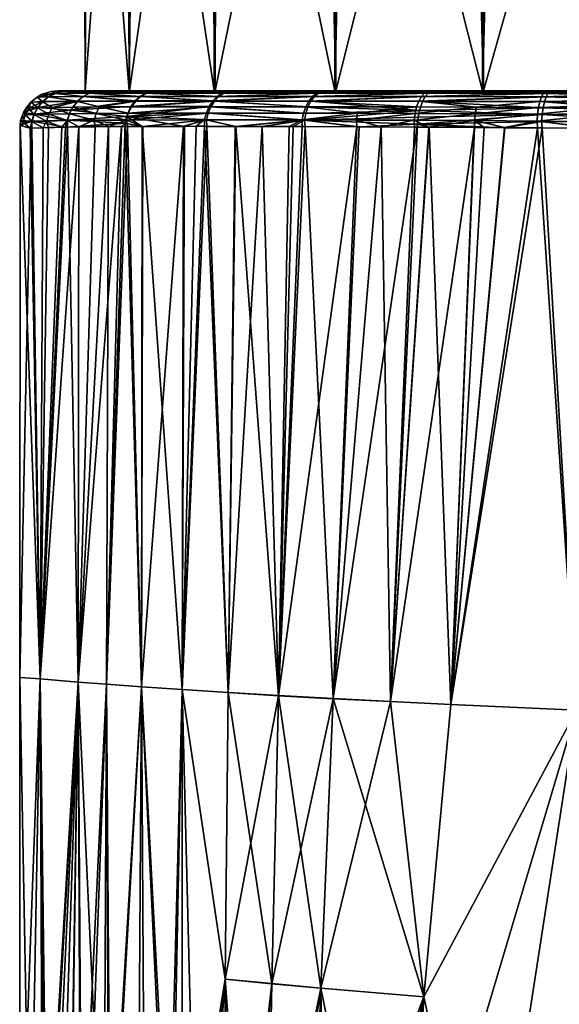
# Model space of a CAD drawing. Extents: x -0.107 to 0.107, y -0.225 to -0.001.
# Tile 181 of 232: x -0.094 to -0.08, y -0.085 to -0.059. Entities that reach past the tile are written whole.
import ezdxf

# ---------------------------------------------------------------- set-up
doc = ezdxf.new("R2010")
doc.units = 0
doc.layers.add('mesh', color=7, linetype='CONTINUOUS')

msp = doc.modelspace()

# ---------------------------------------------------------------- meshes
at = {"layer": 'mesh'}
mesh = msp.add_polyface(dxfattribs=at)
corners = [(-0.090861, -0.060919, 0.005951), (-0.092452, -0.060919, 0.002649), (-0.092025, -0.060919, 0.001622), (-0.091681, -0.060919, 0.005567), (-0.091574, -0.060919, 0.005796), (-0.085775, -0.046668, 0.012766), (-0.085761, -0.046919, 0.01275), (-0.088581, -0.046919, 0.009799), (-0.088876, -0.046668, 0.009521), (-0.088859, -0.046919, 0.009508), (-0.090819, -0.046919, 0.005928), (-0.091032, -0.046668, 0.005583), (-0.091012, -0.046919, 0.005575), (-0.091978, -0.046919, 0.00161), (-0.092095, -0.046668, 0.001222), (-0.092074, -0.046919, 0.001219), (-0.091981, -0.046919, -0.002861), (-0.091993, -0.046668, -0.003266), (-0.091972, -0.046919, -0.003263), (-0.090827, -0.046919, -0.00718), (-0.090733, -0.046668, -0.007575), (-0.090714, -0.046919, -0.007566), (-0.088593, -0.046919, -0.011054), (-0.088401, -0.046668, -0.011411), (-0.088384, -0.046919, -0.011397), (-0.085434, -0.046919, -0.014217), (-0.090873, -0.060919, -0.007194), (-0.088635, -0.060919, -0.011079), (-0.085467, -0.060919, -0.014252), (-0.088616, -0.060919, 0.009832), (-0.092029, -0.060919, -0.002862), (-0.08811, -0.060919, -0.012699), (-0.085682, -0.060919, -0.014878), (-0.090113, -0.060919, -0.010052), (-0.091539, -0.060919, -0.007215)]
mesh.append_faces([[corners[k] for k in face] for face in [(0, 1, 2, 2), (0, 3, 1, 1), (4, 3, 0, 0), (5, 6, 7, 7), (8, 9, 10, 10), (7, 9, 8, 8), (11, 12, 13, 13), (14, 15, 16, 16), (17, 18, 19, 19), (20, 21, 22, 22), (23, 24, 25, 25), (21, 26, 27, 27), (27, 22, 21, 21), (27, 24, 22, 22), (28, 24, 27, 27), (28, 25, 24, 24), (29, 7, 6, 6), (29, 9, 7, 7), (0, 9, 29, 29), (0, 10, 9, 9), (0, 12, 10, 10), (2, 12, 0, 0), (2, 13, 12, 12), (2, 15, 13, 13), (30, 15, 2, 2), (30, 16, 15, 15), (30, 18, 16, 16), (26, 18, 30, 30), (26, 19, 18, 18), (21, 19, 26, 26), (27, 31, 32, 32), (27, 33, 31, 31), (26, 33, 27, 27), (26, 34, 33, 33)]])
mesh = msp.add_polyface(dxfattribs=at)
corners = [(-0.085841, -0.060933, 0.013705), (-0.085715, -0.060919, 0.013534), (-0.083337, -0.060919, 0.01508), (-0.086139, -0.060919, 0.013258), (-0.079937, -0.060934, 0.016619), (-0.080354, -0.060919, 0.016313), (-0.079882, -0.060919, 0.016413), (-0.08303, -0.060933, 0.015436), (-0.082939, -0.060919, 0.015245), (-0.081558, -0.060919, 0.015238), (-0.085442, -0.060919, 0.013), (-0.076665, -0.060919, -0.018308), (-0.077256, -0.060919, -0.017661), (-0.081586, -0.060919, -0.016497), (-0.085467, -0.060919, -0.014252), (-0.082872, -0.060919, -0.016587), (-0.07763, -0.046668, 0.016358), (-0.077627, -0.046919, 0.016337), (-0.081544, -0.046919, 0.015192), (-0.081939, -0.046668, 0.015098), (-0.08193, -0.046919, 0.015079), (-0.085417, -0.046919, 0.012959), (-0.085761, -0.046919, 0.01275), (-0.085775, -0.046668, 0.012766), (-0.085155, -0.046668, -0.014512), (-0.085143, -0.046919, -0.014495), (-0.081563, -0.046919, -0.016455), (-0.085434, -0.046919, -0.014217), (-0.08121, -0.046919, -0.016648), (-0.088616, -0.060919, 0.009832), (-0.082934, -0.060934, -0.016756), (-0.085682, -0.060919, -0.014878), (-0.088635, -0.060919, -0.011079), (-0.079777, -0.060919, -0.017746)]
mesh.append_faces([[corners[k] for k in face] for face in [(0, 1, 2, 2), (0, 3, 1, 1), (4, 5, 6, 6), (7, 0, 2, 2), (8, 5, 7, 7), (9, 1, 10, 10), (9, 2, 1, 1), (8, 2, 9, 9), (5, 9, 6, 6), (5, 8, 9, 9), (1, 3, 10, 10), (11, 12, 13, 13), (14, 15, 13, 13), (16, 17, 18, 18), (19, 20, 21, 21), (18, 20, 19, 19), (21, 22, 23, 23), (24, 25, 26, 26), (14, 25, 27, 27), (13, 25, 14, 14), (13, 26, 25, 25), (13, 28, 26, 26), (12, 28, 13, 13), (9, 18, 17, 17), (9, 20, 18, 18), (10, 20, 9, 9), (10, 21, 20, 20), (10, 22, 21, 21), (29, 22, 10, 10), (30, 15, 31, 31), (32, 31, 14, 14), (11, 13, 33, 33), (13, 15, 33, 33), (14, 31, 15, 15)]])
mesh = msp.add_polyface(dxfattribs=at)
corners = [(-0.079937, -0.060934, 0.016619), (-0.079882, -0.060919, 0.016413), (-0.077203, -0.060919, 0.016982), (-0.074999, -0.060919, 0.01654), (-0.076665, -0.060919, 0.017037), (-0.077226, -0.060919, 0.016395), (-0.081558, -0.060919, 0.015238), (-0.072773, -0.060919, -0.017666), (-0.077256, -0.060919, -0.017661), (-0.076665, -0.060919, -0.018308), (-0.073142, -0.046668, 0.01646), (-0.073144, -0.046919, 0.016439), (-0.077225, -0.046919, 0.016346), (-0.077627, -0.046919, 0.016337), (-0.07763, -0.046668, 0.016358), (-0.081218, -0.046668, -0.016668), (-0.08121, -0.046919, -0.016648), (-0.077245, -0.046919, -0.017615), (-0.076856, -0.046668, -0.017731), (-0.076854, -0.046919, -0.01771), (-0.072774, -0.046919, -0.017617), (-0.079777, -0.060919, -0.017746), (-0.076677, -0.060928, -0.01844), (-0.079823, -0.060934, -0.017918), (-0.079918, -0.061077, -0.018272), (-0.076712, -0.061084, -0.018849), (-0.079871, -0.060986, -0.018098), (-0.07996, -0.061205, -0.018427), (-0.076729, -0.061254, -0.019052), (-0.076696, -0.060986, -0.018667), (-0.07668, -0.060939, 0.017209), (-0.079986, -0.060984, 0.016797), (-0.076695, -0.060982, 0.017386), (-0.080034, -0.061073, 0.016969), (-0.080077, -0.061199, 0.017123), (-0.07672, -0.061158, 0.017673), (-0.076729, -0.061256, 0.017783)]
mesh.append_faces([[corners[k] for k in face] for face in [(0, 1, 2, 2), (2, 3, 4, 4), (2, 5, 3, 3), (1, 5, 2, 2), (1, 6, 5, 5), (7, 8, 9, 9), (10, 11, 12, 12), (12, 13, 14, 14), (15, 16, 17, 17), (18, 19, 20, 20), (8, 17, 16, 16), (8, 19, 17, 17), (7, 19, 8, 8), (5, 11, 3, 3), (5, 12, 11, 11), (5, 13, 12, 12), (6, 13, 5, 5), (21, 22, 9, 9), (21, 23, 22, 22), (24, 25, 26, 26), (27, 25, 24, 24), (27, 28, 25, 25), (26, 22, 23, 23), (26, 29, 22, 22), (25, 29, 26, 26), (0, 30, 31, 31), (2, 30, 0, 0), (4, 30, 2, 2), (31, 32, 33, 33), (30, 32, 31, 31), (34, 35, 36, 36), (33, 35, 34, 34), (32, 35, 33, 33)]])
mesh = msp.add_polyface(dxfattribs=at)
corners = [(-0.091914, -0.060984, -0.007225), (-0.090417, -0.060982, -0.01024), (-0.091743, -0.060934, -0.00716), (-0.092079, -0.061071, -0.007288), (-0.090566, -0.061068, -0.010332), (-0.092228, -0.061195, -0.007345), (-0.090701, -0.06119, -0.010415), (-0.092994, -0.061077, -0.004018), (-0.093152, -0.061205, -0.004047), (-0.092817, -0.060986, -0.003986), (-0.092633, -0.060934, -0.003951), (-0.092429, -0.060919, -0.004103), (-0.09263, -0.060934, 0.002683), (-0.09175, -0.060933, 0.005864), (-0.09192, -0.060983, 0.005929), (-0.091681, -0.060919, 0.005567), (-0.092085, -0.061069, 0.005992), (-0.092989, -0.061075, 0.002749), (-0.092813, -0.060985, 0.002717), (-0.092234, -0.061191, 0.006048), (-0.090718, -0.061186, 0.00911), (-0.093184, -0.061018, -0.000635), (-0.090583, -0.061066, 0.009027), (-0.093147, -0.061201, 0.002778), (-0.092446, -0.060919, -0.003918), (-0.092922, -0.060938, -0.000635), (-0.093288, -0.061083, -0.000635), (-0.093453, -0.061216, -0.000635)]
mesh.append_faces([[corners[k] for k in face] for face in [(0, 1, 2, 2), (3, 4, 0, 0), (5, 6, 3, 3), (5, 7, 8, 8), (3, 7, 5, 5), (3, 9, 7, 7), (0, 9, 3, 3), (0, 10, 9, 9), (2, 10, 0, 0), (2, 11, 10, 10), (12, 13, 14, 14), (12, 15, 13, 13), (16, 17, 18, 18), (16, 19, 17, 17), (20, 19, 16, 16), (21, 18, 17, 17), (14, 18, 12, 12), (14, 16, 18, 18), (22, 16, 14, 14), (22, 20, 16, 16), (19, 23, 17, 17), (24, 25, 10, 10), (10, 25, 9, 9), (9, 26, 7, 7), (9, 21, 26, 26), (25, 21, 9, 9), (8, 26, 27, 27), (7, 26, 8, 8), (23, 27, 26, 26), (21, 17, 26, 26), (25, 18, 21, 21), (12, 18, 25, 25), (17, 23, 26, 26)]])
mesh = msp.add_polyface(dxfattribs=at)
corners = [(-0.092446, -0.060919, -0.003918), (-0.092633, -0.060934, -0.003951), (-0.092429, -0.060919, -0.004103), (-0.091539, -0.060919, -0.007215), (-0.091743, -0.060934, -0.00716), (-0.092484, -0.060919, 0.002527), (-0.092452, -0.060919, 0.002649), (-0.09263, -0.060934, 0.002683), (-0.091681, -0.060919, 0.005567), (-0.091574, -0.060919, 0.005796), (-0.09175, -0.060933, 0.005864), (-0.090281, -0.060933, 0.00884), (-0.090105, -0.060919, 0.008729), (-0.088445, -0.060919, 0.011054), (-0.090383, -0.060919, 0.00834), (-0.088295, -0.060933, 0.011472), (-0.088149, -0.060919, 0.011337), (-0.086139, -0.060919, 0.013258), (-0.090861, -0.060919, 0.005951), (-0.088616, -0.060919, 0.009832), (-0.085442, -0.060919, 0.013), (-0.092029, -0.060919, -0.002862), (-0.090873, -0.060919, -0.007194), (-0.092025, -0.060919, 0.001622), (-0.09275, -0.060919, -0.000635), (-0.090113, -0.060919, -0.010052), (-0.092922, -0.060938, -0.000635), (-0.088252, -0.060933, -0.012793), (-0.085682, -0.060919, -0.014878), (-0.08811, -0.060919, -0.012699), (-0.090263, -0.060933, -0.010144)]
mesh.append_faces([[corners[k] for k in face] for face in [(0, 1, 2, 2), (3, 2, 4, 4), (5, 6, 7, 7), (8, 9, 10, 10), (11, 12, 13, 13), (11, 14, 12, 12), (15, 13, 16, 16), (15, 11, 13, 13), (10, 14, 11, 11), (9, 14, 10, 10), (6, 8, 7, 7), (16, 17, 15, 15), (18, 14, 9, 9), (18, 12, 14, 14), (19, 12, 18, 18), (19, 13, 12, 12), (19, 16, 13, 13), (20, 16, 19, 19), (20, 17, 16, 16), (21, 3, 22, 22), (21, 2, 3, 3), (21, 0, 2, 2), (23, 0, 21, 21), (23, 24, 0, 0), (23, 5, 24, 24), (23, 6, 5, 5), (25, 3, 4, 4), (24, 26, 0, 0), (27, 28, 29, 29), (4, 30, 25, 25), (29, 25, 27, 27), (26, 24, 5, 5), (7, 26, 5, 5)]])
mesh = msp.add_polyface(dxfattribs=at)
corners = [(-0.088385, -0.060982, -0.012916), (-0.085787, -0.060933, -0.015019), (-0.088252, -0.060933, -0.012793), (-0.088514, -0.061068, -0.013034), (-0.085896, -0.060983, -0.015164), (-0.086001, -0.061069, -0.015305), (-0.088631, -0.061188, -0.013141), (-0.086095, -0.06119, -0.015432), (-0.086174, -0.061341, -0.015537), (-0.091743, -0.060934, -0.00716), (-0.090417, -0.060982, -0.01024), (-0.090263, -0.060933, -0.010144), (-0.091914, -0.060984, -0.007225), (-0.090566, -0.061068, -0.010332), (-0.092079, -0.061071, -0.007288), (-0.090701, -0.06119, -0.010415), (-0.092228, -0.061195, -0.007345), (-0.091653, -0.061343, -0.008978), (-0.088428, -0.060981, 0.011594), (-0.090281, -0.060933, 0.00884), (-0.088295, -0.060933, 0.011472), (-0.090434, -0.060981, 0.008935), (-0.088557, -0.061065, 0.011711), (-0.09175, -0.060933, 0.005864), (-0.090583, -0.061066, 0.009027), (-0.088673, -0.061184, 0.011817), (-0.09192, -0.060983, 0.005929), (-0.090718, -0.061186, 0.00911), (-0.090829, -0.061334, 0.009179), (-0.086054, -0.061067, 0.013989), (-0.086149, -0.061187, 0.014116), (-0.085949, -0.060981, 0.01385), (-0.085841, -0.060933, 0.013705), (-0.090113, -0.060919, -0.010052)]
mesh.append_faces([[corners[k] for k in face] for face in [(0, 1, 2, 2), (3, 4, 0, 0), (3, 5, 4, 4), (6, 5, 3, 3), (6, 7, 5, 5), (8, 7, 6, 6), (9, 10, 11, 11), (12, 13, 10, 10), (14, 15, 13, 13), (16, 17, 15, 15), (6, 13, 15, 15), (3, 13, 6, 6), (3, 10, 13, 13), (0, 10, 3, 3), (0, 11, 10, 10), (2, 11, 0, 0), (18, 19, 20, 20), (21, 18, 22, 22), (21, 19, 18, 18), (23, 19, 21, 21), (24, 22, 25, 25), (24, 21, 22, 22), (26, 21, 24, 24), (26, 23, 21, 21), (25, 27, 24, 24), (25, 28, 27, 27), (25, 29, 30, 30), (22, 29, 25, 25), (22, 31, 29, 29), (18, 31, 22, 22), (18, 32, 31, 31), (20, 32, 18, 18), (2, 33, 11, 11)]])
mesh = msp.add_polyface(dxfattribs=at)
corners = [(-0.088385, -0.060982, -0.012916), (-0.085896, -0.060983, -0.015164), (-0.085787, -0.060933, -0.015019), (-0.082934, -0.060934, -0.016756), (-0.079823, -0.060934, -0.017918), (-0.082872, -0.060919, -0.016587), (-0.083014, -0.060984, -0.016921), (-0.079871, -0.060986, -0.018098), (-0.083092, -0.061072, -0.01708), (-0.079918, -0.061077, -0.018272), (-0.083161, -0.061195, -0.017224), (-0.07996, -0.061205, -0.018427), (-0.086095, -0.06119, -0.015432), (-0.086001, -0.061069, -0.015305), (-0.083337, -0.060919, 0.01508), (-0.082939, -0.060919, 0.015245), (-0.08303, -0.060933, 0.015436), (-0.085949, -0.060981, 0.01385), (-0.085841, -0.060933, 0.013705), (-0.083111, -0.060983, 0.015599), (-0.086054, -0.061067, 0.013989), (-0.083189, -0.061069, 0.015757), (-0.086149, -0.061187, 0.014116), (-0.083259, -0.061191, 0.0159), (-0.083318, -0.061343, 0.016018), (-0.080034, -0.061073, 0.016969), (-0.080077, -0.061199, 0.017123), (-0.079986, -0.060984, 0.016797), (-0.079937, -0.060934, 0.016619), (-0.080354, -0.060919, 0.016313), (-0.088295, -0.060933, 0.011472), (-0.086139, -0.060919, 0.013258), (-0.079777, -0.060919, -0.017746), (-0.088252, -0.060933, -0.012793), (-0.085682, -0.060919, -0.014878)]
mesh.append_faces([[corners[k] for k in face] for face in [(0, 1, 2, 2), (3, 4, 5, 5), (6, 4, 3, 3), (6, 7, 4, 4), (8, 7, 6, 6), (8, 9, 7, 7), (10, 9, 8, 8), (10, 11, 9, 9), (8, 12, 10, 10), (8, 13, 12, 12), (6, 13, 8, 8), (6, 1, 13, 13), (3, 1, 6, 6), (3, 2, 1, 1), (14, 15, 16, 16), (16, 17, 18, 18), (19, 17, 16, 16), (19, 20, 17, 17), (21, 20, 19, 19), (21, 22, 20, 20), (23, 22, 21, 21), (23, 24, 22, 22), (23, 25, 26, 26), (21, 25, 23, 23), (21, 27, 25, 25), (19, 27, 21, 21), (19, 28, 27, 27), (16, 28, 19, 19), (16, 29, 28, 28), (30, 31, 18, 18), (32, 5, 4, 4), (33, 2, 34, 34), (34, 2, 3, 3)]])
mesh = msp.add_polyface(dxfattribs=at)
corners = [(-0.093605, -0.061551, -0.002368), (-0.093725, -0.061696, -0.000635), (-0.093659, -0.061739, -0.002372), (-0.093651, -0.061485, -0.000635), (-0.093429, -0.061728, -0.004094), (-0.093374, -0.061542, -0.004085), (-0.093512, -0.061371, -0.002361), (-0.093281, -0.061364, -0.004069), (-0.093152, -0.061205, -0.004047), (-0.092987, -0.061531, -0.005774), (-0.09244, -0.061521, -0.007426), (-0.092895, -0.061356, -0.005749), (-0.092495, -0.061702, -0.007447), (-0.093042, -0.061714, -0.005788), (-0.092644, -0.061874, -0.007112), (-0.093453, -0.061216, -0.000635), (-0.092228, -0.061195, -0.007345), (-0.093583, -0.061377, -0.000635), (-0.093277, -0.061359, 0.002801), (-0.093147, -0.061201, 0.002778), (-0.09337, -0.061535, 0.002816), (-0.092503, -0.061694, 0.006151), (-0.093426, -0.06172, 0.002825), (-0.092406, -0.061427, 0.006114), (-0.09374, -0.061829, -0.000635), (-0.092234, -0.061191, 0.006048)]
mesh.append_faces([[corners[k] for k in face] for face in [(0, 1, 2, 2), (0, 3, 1, 1), (4, 0, 2, 2), (5, 0, 4, 4), (5, 6, 0, 0), (7, 6, 5, 5), (7, 8, 6, 6), (9, 10, 11, 11), (9, 12, 10, 10), (13, 12, 9, 9), (13, 14, 12, 12), (8, 15, 6, 6), (13, 5, 4, 4), (9, 5, 13, 13), (9, 7, 5, 5), (11, 7, 9, 9), (11, 8, 7, 7), (16, 8, 11, 11), (0, 6, 17, 17), (17, 3, 0, 0), (6, 15, 17, 17), (3, 17, 18, 18), (18, 15, 19, 19), (18, 17, 15, 15), (20, 21, 22, 22), (20, 23, 21, 21), (1, 22, 24, 24), (3, 22, 1, 1), (3, 20, 22, 22), (18, 20, 3, 3), (18, 23, 20, 20), (25, 18, 19, 19), (23, 18, 25, 25)]])
mesh = msp.add_polyface(dxfattribs=at)
corners = [(-0.092895, -0.061356, -0.005749), (-0.092351, -0.061348, -0.007392), (-0.092228, -0.061195, -0.007345), (-0.09244, -0.061521, -0.007426), (-0.088799, -0.061506, -0.013296), (-0.090946, -0.061687, -0.010568), (-0.088844, -0.061684, -0.013337), (-0.090895, -0.061509, -0.010535), (-0.088727, -0.061338, -0.01323), (-0.090812, -0.06134, -0.010484), (-0.088631, -0.061188, -0.013141), (-0.091653, -0.061343, -0.008978), (-0.091739, -0.061514, -0.009021), (-0.091793, -0.061693, -0.009047), (-0.092495, -0.061702, -0.007447), (-0.092193, -0.061868, -0.008105), (-0.090701, -0.06119, -0.010415), (-0.088071, -0.061853, 0.012791), (-0.088892, -0.061851, 0.012015), (-0.088889, -0.061676, 0.012014), (-0.089109, -0.061851, 0.011809), (-0.086324, -0.061681, 0.014348), (-0.088843, -0.0615, 0.011972), (-0.08877, -0.061332, 0.011906), (-0.090829, -0.061334, 0.009179), (-0.088673, -0.061184, 0.011817), (-0.086268, -0.061689, -0.015663), (-0.090943, -0.061591, 0.009249), (-0.090532, -0.061854, 0.009874), (-0.09098, -0.061768, 0.009272), (-0.08942, -0.061852, 0.011387), (-0.092503, -0.061694, 0.006151), (-0.092406, -0.061427, 0.006114), (-0.090718, -0.061186, 0.00911), (-0.092234, -0.061191, 0.006048)]
mesh.append_faces([[corners[k] for k in face] for face in [(0, 1, 2, 2), (0, 3, 1, 1), (4, 5, 6, 6), (4, 7, 5, 5), (8, 7, 4, 4), (8, 9, 7, 7), (10, 9, 8, 8), (1, 11, 2, 2), (1, 12, 11, 11), (3, 12, 1, 1), (3, 13, 12, 12), (14, 13, 3, 3), (14, 15, 13, 13), (5, 12, 13, 13), (7, 12, 5, 5), (7, 11, 12, 12), (9, 11, 7, 7), (9, 16, 11, 11), (10, 16, 9, 9), (17, 18, 19, 19), (18, 20, 19, 19), (21, 19, 22, 22), (23, 24, 25, 25), (26, 4, 6, 6), (27, 28, 29, 29), (19, 30, 27, 27), (22, 19, 27, 27), (31, 27, 29, 29), (32, 27, 31, 31), (33, 32, 34, 34), (24, 32, 33, 33), (24, 27, 32, 32), (23, 27, 24, 24), (23, 22, 27, 27)]])
mesh = msp.add_polyface(dxfattribs=at)
corners = [(-0.086232, -0.061511, -0.015615), (-0.088727, -0.061338, -0.01323), (-0.088799, -0.061506, -0.013296), (-0.086174, -0.061341, -0.015537), (-0.088631, -0.061188, -0.013141), (-0.086324, -0.061681, 0.014348), (-0.086325, -0.061857, 0.014346), (-0.086664, -0.061856, 0.01412), (-0.086228, -0.061336, 0.014221), (-0.08877, -0.061332, 0.011906), (-0.088673, -0.061184, 0.011817), (-0.086287, -0.061504, 0.014299), (-0.084869, -0.061509, 0.015268), (-0.088071, -0.061853, 0.012791), (-0.088889, -0.061676, 0.012014), (-0.081742, -0.061348, 0.016709), (-0.083318, -0.061343, 0.016018), (-0.083259, -0.061191, 0.0159), (-0.083361, -0.061514, 0.016105), (-0.081777, -0.061521, 0.016799), (-0.083387, -0.061694, 0.016159), (-0.088843, -0.0615, 0.011972), (-0.084901, -0.061687, 0.01532), (-0.084249, -0.061866, 0.015732), (-0.086149, -0.061187, 0.014116), (-0.084832, -0.061865, -0.016663), (-0.083293, -0.061792, -0.017495), (-0.086268, -0.061689, -0.015663), (-0.088844, -0.061684, -0.013337), (-0.088084, -0.061853, -0.014079), (-0.083242, -0.061433, -0.017389), (-0.083276, -0.061612, -0.017459), (-0.086095, -0.06119, -0.015432), (-0.083161, -0.061195, -0.017224), (-0.084889, -0.061863, 0.015305)]
mesh.append_faces([[corners[k] for k in face] for face in [(0, 1, 2, 2), (3, 1, 0, 0), (3, 4, 1, 1), (5, 6, 7, 7), (8, 9, 10, 10), (8, 11, 9, 9), (12, 11, 8, 8), (5, 13, 14, 14), (7, 13, 5, 5), (15, 16, 17, 17), (15, 18, 16, 16), (19, 20, 18, 18), (11, 21, 9, 9), (11, 5, 21, 21), (12, 5, 11, 11), (12, 22, 5, 5), (22, 20, 23, 23), (22, 18, 20, 20), (12, 18, 22, 22), (12, 16, 18, 18), (8, 16, 12, 12), (8, 24, 16, 16), (10, 24, 8, 8), (25, 26, 27, 27), (27, 28, 29, 29), (0, 2, 27, 27), (0, 30, 3, 3), (27, 30, 0, 0), (27, 31, 30, 30), (27, 26, 31, 31), (3, 30, 32, 32), (33, 32, 30, 30), (22, 34, 5, 5), (23, 34, 22, 22)]])
mesh = msp.add_polyface(dxfattribs=at)
corners = [(-0.080153, -0.061713, 0.017398), (-0.080142, -0.061893, 0.017354), (-0.081007, -0.061886, 0.017119), (-0.081543, -0.061883, 0.016974), (-0.081798, -0.061703, 0.016854), (-0.081797, -0.061881, 0.016857), (-0.081777, -0.061521, 0.016799), (-0.083361, -0.061514, 0.016105), (-0.081742, -0.061348, 0.016709), (-0.083387, -0.061694, 0.016159), (-0.082995, -0.061874, 0.016308), (-0.080138, -0.061529, 0.017342), (-0.080113, -0.061354, 0.01725), (-0.080077, -0.061199, 0.017123), (-0.083259, -0.061191, 0.0159), (-0.082418, -0.077045, -0.018479), (-0.081002, -0.061888, -0.018377), (-0.081805, -0.061882, -0.018148), (-0.080021, -0.061894, -0.018657), (-0.079115, -0.077195, -0.019095), (-0.082987, -0.061875, -0.017568), (-0.082418, -0.077046, 0.017208), (-0.084001, -0.076969, 0.016656), (-0.079116, -0.077196, 0.017825), (-0.083293, -0.061792, -0.017495), (-0.079994, -0.061363, -0.018553), (-0.07996, -0.061205, -0.018427), (-0.083161, -0.061195, -0.017224), (-0.080033, -0.061727, -0.018698), (-0.080018, -0.061541, -0.018644), (-0.083276, -0.061612, -0.017459), (-0.083242, -0.061433, -0.017389)]
mesh.append_faces([[corners[k] for k in face] for face in [(0, 1, 2, 2), (3, 4, 2, 2), (3, 5, 4, 4), (6, 7, 8, 8), (4, 9, 6, 6), (4, 10, 9, 9), (5, 10, 4, 4), (4, 0, 2, 2), (4, 11, 0, 0), (6, 11, 4, 4), (6, 12, 11, 11), (8, 12, 6, 6), (8, 13, 12, 12), (14, 13, 8, 8), (15, 16, 17, 17), (15, 18, 16, 16), (15, 19, 18, 18), (17, 20, 15, 15), (21, 2, 1, 1), (21, 3, 2, 2), (21, 5, 3, 3), (22, 5, 21, 21), (22, 10, 5, 5), (23, 21, 1, 1), (24, 17, 16, 16), (24, 20, 17, 17), (25, 26, 27, 27), (28, 24, 16, 16), (29, 24, 28, 28), (29, 30, 24, 24), (29, 31, 30, 30), (25, 31, 29, 29), (27, 31, 25, 25)]])
mesh = msp.add_polyface(dxfattribs=at)
corners = [(-0.080153, -0.061713, 0.017398), (-0.078457, -0.061538, 0.017731), (-0.078467, -0.061724, 0.017786), (-0.080138, -0.061529, 0.017342), (-0.07844, -0.061361, 0.017637), (-0.080113, -0.061354, 0.01725), (-0.079115, -0.077195, -0.019095), (-0.076751, -0.061919, -0.019304), (-0.078712, -0.061904, -0.019031), (-0.080021, -0.061894, -0.018657), (-0.067502, -0.094057, -0.02001), (-0.054334, -0.095443, 0.019661), (-0.079116, -0.077196, 0.017825), (-0.076751, -0.061919, 0.018033), (-0.076749, -0.061744, -0.019284), (-0.080018, -0.061541, -0.018644), (-0.076741, -0.061467, -0.019196), (-0.079994, -0.061363, -0.018553), (-0.080033, -0.061727, -0.018698), (-0.076729, -0.061254, -0.019052), (-0.07996, -0.061205, -0.018427), (-0.081002, -0.061888, -0.018377), (-0.076729, -0.061256, 0.017783), (-0.076736, -0.061372, 0.017862), (-0.076748, -0.061687, 0.018006), (-0.078486, -0.061905, 0.017802), (-0.080142, -0.061893, 0.017354), (-0.080077, -0.061199, 0.017123), (-0.046929, -0.061919, -0.02126), (-0.04692, -0.061212, -0.021065), (-0.050622, -0.061919, 0.019853), (-0.04843, -0.061577, 0.019948), (-0.048426, -0.061419, 0.019874)]
mesh.append_faces([[corners[k] for k in face] for face in [(0, 1, 2, 2), (3, 1, 0, 0), (3, 4, 1, 1), (5, 4, 3, 3), (6, 7, 8, 8), (9, 6, 8, 8), (6, 10, 7, 7), (11, 12, 13, 13), (8, 7, 14, 14), (15, 16, 17, 17), (15, 14, 16, 16), (18, 14, 15, 15), (18, 8, 14, 14), (9, 8, 18, 18), (16, 19, 20, 20), (17, 16, 20, 20), (18, 21, 9, 9), (22, 23, 4, 4), (23, 1, 4, 4), (24, 1, 23, 23), (24, 2, 1, 1), (24, 25, 2, 2), (13, 25, 24, 24), (0, 25, 26, 26), (0, 2, 25, 25), (5, 22, 4, 4), (27, 22, 5, 5), (28, 14, 7, 7), (29, 19, 16, 16), (25, 13, 12, 12), (12, 26, 25, 25), (13, 24, 30, 30), (31, 24, 23, 23), (32, 23, 22, 22)]])
mesh = msp.add_polyface(dxfattribs=at)
corners = [(-0.093429, -0.061728, -0.004094), (-0.093432, -0.061901, -0.004091), (-0.093135, -0.061891, -0.005232), (-0.093479, -0.061903, -0.003911), (-0.092993, -0.061886, -0.005775), (-0.093042, -0.061714, -0.005788), (-0.092644, -0.061874, -0.007112), (-0.092493, -0.061872, -0.007444), (-0.092495, -0.061702, -0.007447), (-0.091793, -0.061693, -0.009047), (-0.09177, -0.061863, -0.009038), (-0.091416, -0.061858, -0.009817), (-0.092193, -0.061868, -0.008105), (-0.090946, -0.061687, -0.010568), (-0.090916, -0.061856, -0.010545), (-0.090513, -0.061855, -0.011134), (-0.088844, -0.061684, -0.013337), (-0.088828, -0.061852, -0.01332), (-0.088084, -0.061853, -0.014079), (-0.089444, -0.061851, -0.012691), (-0.093659, -0.061739, -0.002372), (-0.088889, -0.061676, 0.012014), (-0.089109, -0.061851, 0.011809), (-0.08942, -0.061852, 0.011387), (-0.093215, -0.076372, -0.007023), (-0.093725, -0.061696, -0.000635), (-0.09374, -0.061829, -0.000635), (-0.090943, -0.061591, 0.009249), (-0.090532, -0.061854, 0.009874), (-0.093449, -0.061901, 0.002807), (-0.092544, -0.061872, 0.006111), (-0.093134, -0.061891, 0.003959), (-0.093426, -0.06172, 0.002825), (-0.092503, -0.061694, 0.006151), (-0.09098, -0.061768, 0.009272), (-0.091073, -0.061856, 0.009138), (-0.092193, -0.061868, 0.006833), (-0.09375, -0.076332, -0.000635), (-0.091465, -0.076513, 0.01032), (-0.093215, -0.076373, 0.005752)]
mesh.append_faces([[corners[k] for k in face] for face in [(0, 1, 2, 2), (0, 3, 1, 1), (2, 4, 5, 5), (6, 7, 8, 8), (9, 10, 11, 11), (9, 12, 10, 10), (13, 14, 15, 15), (13, 11, 14, 14), (16, 17, 18, 18), (16, 19, 17, 17), (0, 20, 3, 3), (4, 6, 5, 5), (16, 15, 19, 19), (16, 13, 15, 15), (7, 12, 8, 8), (5, 0, 2, 2), (13, 9, 11, 11), (21, 22, 23, 23), (24, 7, 6, 6), (20, 25, 26, 26), (3, 20, 26, 26), (27, 23, 28, 28), (29, 30, 31, 31), (32, 30, 29, 29), (32, 33, 30, 30), (34, 35, 36, 36), (30, 34, 36, 36), (33, 34, 30, 30), (26, 32, 29, 29), (24, 3, 26, 26), (29, 37, 26, 26), (38, 35, 34, 34), (39, 30, 36, 36)]])
mesh = msp.add_polyface(dxfattribs=at)
corners = [(-0.088828, -0.061852, -0.01332), (-0.088272, -0.076731, -0.015362), (-0.088084, -0.061853, -0.014079), (-0.089479, -0.076653, -0.014225), (-0.089444, -0.061851, -0.012691), (-0.090549, -0.076579, -0.012963), (-0.090513, -0.061855, -0.011134), (-0.090916, -0.061856, -0.010545), (-0.091465, -0.076511, -0.011591), (-0.091416, -0.061858, -0.009817), (-0.092215, -0.076453, -0.010127), (-0.09177, -0.061863, -0.009038), (-0.093215, -0.076372, -0.007023), (-0.092644, -0.061874, -0.007112), (-0.092993, -0.061886, -0.005775), (-0.092493, -0.061872, -0.007444), (-0.092193, -0.061868, -0.008105), (-0.093432, -0.061901, -0.004091), (-0.093479, -0.061903, -0.003911), (-0.093135, -0.061891, -0.005232), (-0.088349, -0.084262, -0.015992), (-0.089479, -0.076654, 0.012954), (-0.08942, -0.061852, 0.011387), (-0.089109, -0.061851, 0.011809), (-0.090532, -0.061854, 0.009874), (-0.090549, -0.07658, 0.011693), (-0.092215, -0.076454, 0.008856), (-0.091073, -0.061856, 0.009138), (-0.091465, -0.076513, 0.01032), (-0.092193, -0.061868, 0.006833), (-0.093215, -0.076373, 0.005752), (-0.088272, -0.076732, 0.014091), (-0.088892, -0.061851, 0.012015), (-0.088071, -0.061853, 0.012791), (-0.09374, -0.061829, -0.000635), (-0.09375, -0.076332, -0.000635), (-0.093449, -0.061901, 0.002807), (-0.093134, -0.061891, 0.003959), (-0.09098, -0.061768, 0.009272), (-0.092544, -0.061872, 0.006111)]
mesh.append_faces([[corners[k] for k in face] for face in [(0, 1, 2, 2), (0, 3, 1, 1), (4, 3, 0, 0), (4, 5, 3, 3), (6, 5, 4, 4), (7, 5, 6, 6), (7, 8, 5, 5), (9, 8, 7, 7), (9, 10, 8, 8), (11, 10, 9, 9), (12, 13, 14, 14), (10, 15, 12, 12), (10, 16, 15, 15), (11, 16, 10, 10), (12, 17, 18, 18), (12, 19, 17, 17), (14, 19, 12, 12), (20, 1, 3, 3), (21, 22, 23, 23), (21, 24, 22, 22), (25, 24, 21, 21), (26, 27, 28, 28), (26, 29, 27, 27), (30, 29, 26, 26), (31, 32, 33, 33), (21, 32, 31, 31), (23, 32, 21, 21), (12, 34, 35, 35), (36, 30, 35, 35), (36, 37, 30, 30), (25, 38, 24, 24), (28, 38, 25, 25), (37, 39, 30, 30)]])
mesh = msp.add_polyface(dxfattribs=at)
corners = [(-0.083387, -0.061694, 0.016159), (-0.083376, -0.061871, 0.016133), (-0.084249, -0.061866, 0.015732), (-0.082995, -0.061874, 0.016308), (-0.086244, -0.061859, -0.01563), (-0.085516, -0.07689, -0.01722), (-0.084832, -0.061865, -0.016663), (-0.086946, -0.07681, -0.016363), (-0.086562, -0.061857, -0.015397), (-0.087381, -0.061854, -0.014798), (-0.088272, -0.076731, -0.015362), (-0.088084, -0.061853, -0.014079), (-0.087123, -0.084379, -0.016827), (-0.085834, -0.084496, -0.017519), (-0.083127, -0.084725, -0.018503), (-0.084001, -0.076968, -0.017927), (-0.082418, -0.077045, -0.018479), (-0.082987, -0.061875, -0.017568), (-0.088272, -0.076732, 0.014091), (-0.088071, -0.061853, 0.012791), (-0.086946, -0.076812, 0.015092), (-0.086664, -0.061856, 0.01412), (-0.086325, -0.061857, 0.014346), (-0.084001, -0.076969, 0.016656), (-0.085516, -0.076891, 0.015949), (-0.083127, -0.084725, 0.017232), (-0.082418, -0.077046, 0.017208), (-0.085834, -0.084496, 0.016248), (-0.087123, -0.08438, 0.015556), (-0.088349, -0.084263, 0.014721), (-0.086268, -0.061689, -0.015663), (-0.086324, -0.061681, 0.014348), (-0.084889, -0.061863, 0.015305), (-0.083293, -0.061792, -0.017495)]
mesh.append_faces([[corners[k] for k in face] for face in [(0, 1, 2, 2), (0, 3, 1, 1), (4, 5, 6, 6), (4, 7, 5, 5), (8, 7, 4, 4), (9, 7, 8, 8), (9, 10, 7, 7), (11, 10, 9, 9), (12, 7, 10, 10), (13, 5, 7, 7), (14, 15, 5, 5), (16, 17, 15, 15), (18, 19, 20, 20), (20, 21, 22, 22), (19, 21, 20, 20), (2, 23, 24, 24), (1, 23, 2, 2), (1, 3, 23, 23), (25, 23, 26, 26), (27, 24, 23, 23), (28, 20, 24, 24), (29, 18, 20, 20), (30, 8, 4, 4), (30, 9, 8, 8), (6, 30, 4, 4), (30, 11, 9, 9), (31, 32, 22, 22), (33, 15, 17, 17), (33, 5, 15, 15), (6, 5, 33, 33), (20, 22, 32, 32), (32, 24, 20, 20), (2, 24, 32, 32)]])
mesh = msp.add_polyface(dxfattribs=at)
corners = [(-0.06755, -0.094473, -0.020011), (-0.067502, -0.094057, -0.02001), (-0.076463, -0.093032, -0.019329), (-0.067626, -0.095956, -0.018784), (-0.067631, -0.095771, -0.019139), (-0.081606, -0.094125, -0.017798), (-0.060062, -0.094909, -0.020576), (-0.067583, -0.094841, -0.019902), (-0.053546, -0.095892, -0.020955), (-0.067609, -0.095196, -0.019716), (-0.053573, -0.096262, -0.020847), (-0.076751, -0.061919, -0.019304), (-0.079115, -0.077195, -0.019095), (-0.068069, -0.0939, 0.018635), (-0.081465, -0.092369, 0.017617), (-0.079116, -0.077196, 0.017825), (-0.054902, -0.095404, 0.019635), (-0.081598, -0.093678, 0.017105), (-0.068192, -0.095129, 0.018401), (-0.068208, -0.095446, 0.018142), (-0.081568, -0.093273, 0.017387), (-0.068165, -0.094774, 0.018587), (-0.081522, -0.092829, 0.017557), (-0.068131, -0.094406, 0.018696), (-0.054393, -0.096187, 0.019526), (-0.054414, -0.096543, 0.01934), (-0.08465, -0.093918, -0.016308), (-0.085393, -0.09381, -0.015984), (-0.068144, -0.095881, 0.016637), (-0.06756, -0.095937, -0.017946), (-0.081555, -0.09435, -0.016896), (-0.067626, -0.095513, -0.019457), (-0.081581, -0.093442, -0.018547), (-0.081581, -0.094304, -0.017252), (-0.06761, -0.096065, -0.018414), (-0.081589, -0.094291, -0.017359), (-0.081599, -0.094193, -0.017617), (-0.081552, -0.093105, -0.018737), (-0.081509, -0.092725, -0.018844), (-0.081606, -0.094006, -0.01797), (-0.081605, -0.093833, -0.018221), (-0.068208, -0.095889, 0.017468), (-0.068192, -0.095998, 0.017099), (-0.081582, -0.094303, 0.015983), (-0.081575, -0.094332, 0.01587), (-0.081601, -0.094205, 0.016346), (-0.081608, -0.094016, 0.016707), (-0.068214, -0.095704, 0.017824), (-0.081508, -0.092712, 0.017572)]
mesh.append_faces([[corners[k] for k in face] for face in [(0, 1, 2, 2), (3, 4, 5, 5), (0, 6, 1, 1), (7, 8, 0, 0), (9, 10, 7, 7), (11, 1, 6, 6), (12, 2, 1, 1), (13, 14, 15, 15), (16, 13, 15, 15), (17, 18, 19, 19), (18, 20, 21, 21), (22, 23, 21, 21), (24, 21, 23, 23), (25, 18, 21, 21), (26, 27, 28, 28), (28, 29, 30, 30), (31, 9, 32, 32), (7, 32, 9, 9), (29, 33, 30, 30), (29, 34, 33, 33), (34, 35, 33, 33), (3, 36, 35, 35), (7, 37, 32, 32), (7, 38, 37, 37), (0, 38, 7, 7), (2, 38, 0, 0), (31, 39, 4, 4), (32, 40, 31, 31), (41, 42, 43, 43), (44, 43, 28, 28), (43, 45, 41, 41), (46, 47, 41, 41), (46, 19, 47, 47), (48, 13, 23, 23)]])
mesh = msp.add_polyface(dxfattribs=at)
corners = [(-0.092443, -0.090921, -0.011384), (-0.092119, -0.090948, -0.012079), (-0.092215, -0.076453, -0.010127), (-0.092682, -0.090901, -0.01087), (-0.093032, -0.090882, -0.009164), (-0.093215, -0.076372, -0.007023), (-0.093112, -0.090878, -0.008773), (-0.093479, -0.090859, -0.006985), (-0.091535, -0.090997, -0.013332), (-0.091465, -0.076511, -0.011591), (-0.089853, -0.091177, -0.015425), (-0.090549, -0.076579, -0.012963), (-0.090457, -0.091112, -0.014673), (-0.089479, -0.076653, -0.014225), (-0.089479, -0.091226, -0.015707), (-0.089479, -0.076654, 0.012954), (-0.089765, -0.091192, 0.014164), (-0.090549, -0.07658, 0.011693), (-0.089479, -0.091226, 0.014444), (-0.093075, -0.090878, 0.007925), (-0.092215, -0.076454, 0.008856), (-0.092888, -0.090886, 0.008947), (-0.093215, -0.076373, 0.005752), (-0.09315, -0.090874, 0.007512), (-0.092422, -0.090922, 0.010138), (-0.092153, -0.090943, 0.010827), (-0.091465, -0.076513, 0.01032), (-0.091992, -0.090955, 0.011237), (-0.093479, -0.090859, 0.005717), (-0.09375, -0.090839, -0.000635), (-0.09375, -0.076332, -0.000635), (-0.091403, -0.091011, -0.013495), (-0.091361, -0.091017, 0.012199), (-0.090642, -0.091087, 0.013294), (-0.093711, -0.091168, -0.000635), (-0.093444, -0.09118, 0.005709)]
mesh.append_faces([[corners[k] for k in face] for face in [(0, 1, 2, 2), (2, 3, 0, 0), (2, 4, 3, 3), (5, 4, 2, 2), (5, 6, 4, 4), (7, 6, 5, 5), (8, 2, 1, 1), (8, 9, 2, 2), (10, 11, 12, 12), (10, 13, 11, 11), (14, 13, 10, 10), (15, 16, 17, 17), (15, 18, 16, 16), (19, 20, 21, 21), (19, 22, 20, 20), (23, 22, 19, 19), (20, 24, 21, 21), (20, 25, 24, 24), (26, 25, 20, 20), (26, 27, 25, 25), (22, 28, 29, 29), (23, 28, 22, 22), (30, 7, 5, 5), (29, 7, 30, 30), (31, 9, 8, 8), (31, 11, 9, 9), (12, 11, 31, 31), (17, 32, 26, 26), (17, 33, 32, 32), (16, 33, 17, 17), (32, 27, 26, 26), (22, 29, 30, 30), (34, 7, 29, 29), (35, 29, 28, 28)]])
mesh = msp.add_polyface(dxfattribs=at)
corners = [(-0.085834, -0.084496, -0.017519), (-0.087123, -0.084379, -0.016827), (-0.087266, -0.091525, -0.017209), (-0.089479, -0.091226, -0.015707), (-0.088885, -0.091304, -0.016155), (-0.088349, -0.084262, -0.015992), (-0.087791, -0.091448, -0.016982), (-0.087927, -0.09143, -0.01688), (-0.088382, -0.09137, -0.016535), (-0.086097, -0.091695, -0.017715), (-0.085799, -0.091739, -0.017844), (-0.089479, -0.076653, -0.014225), (-0.088272, -0.076731, -0.015362), (-0.086946, -0.07681, -0.016363), (-0.085834, -0.084496, 0.016248), (-0.085719, -0.091752, 0.01662), (-0.086115, -0.091693, 0.016477), (-0.084311, -0.091959, 0.017131), (-0.087123, -0.08438, 0.015556), (-0.087825, -0.091449, 0.015609), (-0.088349, -0.084263, 0.014721), (-0.087267, -0.091527, 0.015958), (-0.086885, -0.09158, 0.016197), (-0.089114, -0.09127, 0.014802), (-0.089479, -0.076654, 0.012954), (-0.088385, -0.091371, 0.015259), (-0.089479, -0.091226, 0.014444), (-0.085516, -0.076891, 0.015949), (-0.086946, -0.076812, 0.015092), (-0.088272, -0.076732, 0.014091), (-0.087972, -0.09179, -0.016864), (-0.089878, -0.091537, -0.015395), (-0.088961, -0.091655, -0.016187), (-0.087882, -0.0916, 0.015664), (-0.089819, -0.091344, 0.014195)]
mesh.append_faces([[corners[k] for k in face] for face in [(0, 1, 2, 2), (3, 4, 5, 5), (1, 6, 2, 2), (1, 7, 6, 6), (5, 7, 1, 1), (5, 8, 7, 7), (4, 8, 5, 5), (0, 9, 10, 10), (2, 9, 0, 0), (5, 11, 3, 3), (1, 12, 5, 5), (0, 13, 1, 1), (14, 15, 16, 16), (14, 17, 15, 15), (18, 19, 20, 20), (18, 21, 19, 19), (14, 21, 18, 18), (14, 22, 21, 21), (16, 22, 14, 14), (20, 23, 24, 24), (20, 25, 23, 23), (19, 25, 20, 20), (23, 26, 24, 24), (18, 27, 14, 14), (20, 28, 18, 18), (24, 29, 20, 20), (30, 7, 8, 8), (31, 32, 3, 3), (4, 30, 8, 8), (32, 4, 3, 3), (32, 30, 4, 4), (25, 19, 33, 33), (34, 25, 33, 33), (34, 23, 25, 25)]])
mesh = msp.add_polyface(dxfattribs=at)
corners = [(-0.083127, -0.084725, -0.018503), (-0.079115, -0.077195, -0.019095), (-0.082418, -0.077045, -0.018479), (-0.081465, -0.092369, -0.018888), (-0.083552, -0.092068, 0.017261), (-0.079116, -0.077196, 0.017825), (-0.081465, -0.092369, 0.017617), (-0.083127, -0.084725, 0.017232), (-0.082418, -0.077046, 0.017208), (-0.082845, -0.094172, 0.01546), (-0.081575, -0.094332, 0.01587), (-0.081555, -0.09435, 0.015626), (-0.076463, -0.093032, -0.019329), (-0.068144, -0.095881, 0.016637), (-0.088773, -0.093315, -0.013975), (-0.085393, -0.09381, -0.015984), (-0.087141, -0.093557, -0.015222), (-0.081555, -0.09435, -0.016896), (-0.08465, -0.093918, -0.016308), (-0.081581, -0.094304, -0.017252), (-0.083732, -0.093463, -0.017978), (-0.081605, -0.093833, -0.018221), (-0.081581, -0.093442, -0.018547), (-0.081606, -0.094006, -0.01797), (-0.083644, -0.092052, -0.018478), (-0.081509, -0.092725, -0.018844), (-0.083731, -0.092784, -0.018416), (-0.081552, -0.093105, -0.018737), (-0.081508, -0.092712, 0.017572), (-0.083632, -0.092788, 0.017168), (-0.081549, -0.093089, 0.017458), (-0.081568, -0.093273, 0.017387), (-0.083636, -0.093474, 0.016728), (-0.081598, -0.093678, 0.017105), (-0.081608, -0.094016, 0.016707), (-0.081601, -0.094205, 0.016346), (-0.083608, -0.09374, 0.016413), (-0.081582, -0.094303, 0.015983), (-0.067626, -0.095956, -0.018784), (-0.081606, -0.094125, -0.017798), (-0.081599, -0.094193, -0.017617), (-0.067631, -0.095771, -0.019139), (-0.067626, -0.095513, -0.019457), (-0.068208, -0.095889, 0.017468), (-0.068208, -0.095446, 0.018142), (-0.081579, -0.093432, 0.017276), (-0.068192, -0.095129, 0.018401), (-0.068165, -0.094774, 0.018587), (-0.081522, -0.092829, 0.017557), (-0.068131, -0.094406, 0.018696), (-0.068069, -0.0939, 0.018635)]
mesh.append_faces([[corners[k] for k in face] for face in [(0, 1, 2, 2), (0, 3, 1, 1), (4, 5, 6, 6), (4, 7, 5, 5), (7, 8, 5, 5), (9, 10, 11, 11), (3, 12, 1, 1), (13, 11, 10, 10), (11, 13, 14, 14), (13, 15, 16, 16), (13, 17, 18, 18), (19, 18, 17, 17), (20, 21, 22, 22), (20, 23, 21, 21), (24, 25, 3, 3), (26, 22, 27, 27), (28, 4, 6, 6), (29, 30, 31, 31), (32, 33, 34, 34), (35, 36, 34, 34), (9, 37, 10, 10), (38, 39, 40, 40), (3, 25, 12, 12), (41, 23, 39, 39), (42, 21, 23, 23), (43, 35, 34, 34), (33, 44, 34, 34), (45, 46, 33, 33), (47, 31, 30, 30), (46, 45, 31, 31), (48, 47, 30, 30), (28, 49, 48, 48), (6, 50, 28, 28)]])
mesh = msp.add_polyface(dxfattribs=at)
corners = [(-0.083127, -0.084725, -0.018503), (-0.083789, -0.092031, -0.018451), (-0.083644, -0.092052, -0.018478), (-0.081465, -0.092369, -0.018888), (-0.08486, -0.091876, -0.01825), (-0.085799, -0.091739, -0.017844), (-0.085834, -0.084496, -0.017519), (-0.085516, -0.07689, -0.01722), (-0.082418, -0.077045, -0.018479), (-0.084001, -0.076968, -0.017927), (-0.083127, -0.084725, 0.017232), (-0.084311, -0.091959, 0.017131), (-0.085834, -0.084496, 0.016248), (-0.083797, -0.092033, 0.017219), (-0.083552, -0.092068, 0.017261), (-0.084001, -0.076969, 0.016656), (-0.083702, -0.092414, -0.018523), (-0.085872, -0.092093, -0.017889), (-0.085887, -0.092467, -0.017788), (-0.083731, -0.092784, -0.018416), (-0.083741, -0.093142, -0.018233), (-0.085873, -0.092831, -0.017614), (-0.085797, -0.092469, 0.016555), (-0.08578, -0.092092, 0.016654), (-0.083602, -0.092414, 0.017273), (-0.085719, -0.091752, 0.01662), (-0.083644, -0.093149, 0.016985), (-0.085785, -0.092836, 0.01638), (-0.083632, -0.092788, 0.017168), (-0.085742, -0.093169, 0.016134), (-0.081522, -0.092829, 0.017557), (-0.081509, -0.092725, -0.018844), (-0.081552, -0.093105, -0.018737), (-0.081508, -0.092712, 0.017572), (-0.081549, -0.093089, 0.017458)]
mesh.append_faces([[corners[k] for k in face] for face in [(0, 1, 2, 2), (2, 3, 0, 0), (0, 4, 1, 1), (0, 5, 4, 4), (6, 5, 0, 0), (0, 7, 6, 6), (8, 9, 0, 0), (10, 11, 12, 12), (10, 13, 11, 11), (14, 13, 10, 10), (12, 15, 10, 10), (16, 4, 17, 17), (1, 16, 2, 2), (1, 4, 16, 16), (18, 16, 17, 17), (19, 16, 18, 18), (18, 20, 19, 19), (18, 21, 20, 20), (22, 23, 24, 24), (24, 13, 14, 14), (24, 11, 13, 13), (23, 11, 24, 24), (23, 25, 11, 11), (26, 27, 28, 28), (29, 27, 26, 26), (28, 24, 30, 30), (28, 22, 24, 24), (27, 22, 28, 28), (2, 16, 31, 31), (19, 31, 16, 16), (32, 31, 19, 19), (33, 24, 14, 14), (33, 30, 24, 24), (30, 34, 28, 28)]])

doc.saveas('drawing.dxf')
